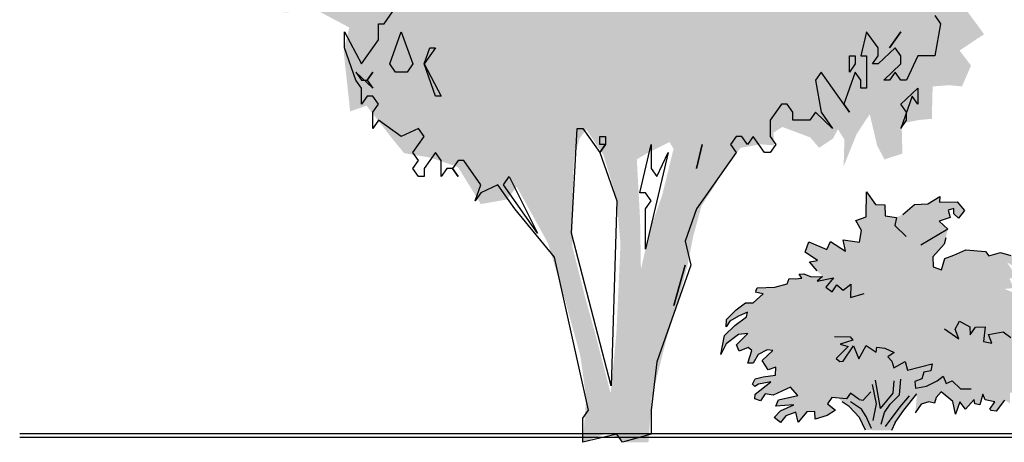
# Model space of a CAD drawing. Extents: x -73 to 359, y -4 to 85.
# Tile 119 of 151: x 254.81 to 259.51, y -1.85 to 0.17. Entities that reach past the tile are written whole.
import ezdxf

# ---------------------------------------------------------------- set-up
doc = ezdxf.new("R2010")
doc.units = 0
doc.header["$MEASUREMENT"] = 0
doc.layers.add('Ansicht_Süd Garagen_8_P_ZE_SYMBOL', color=7, linetype='Continuous')
doc.layers.add('Ansicht_Süd Garagen_8_R_TR_BODEN', color=7, linetype='Continuous')

msp = doc.modelspace()

# ---------------------------------------------------------------- hatches: boundary and pattern name
at = {"layer": 'Ansicht_Süd Garagen_8_P_ZE_SYMBOL', "linetype": 'Continuous', "lineweight": 18, "ltscale": 1000}
h = msp.add_hatch(color=255, dxfattribs=at)
h.paths.add_polyline_path([(256.4786, 1.4167), (256.3577, 1.4333), (256.2485, 1.5108), (256.1314, 1.544), (255.9871, 1.5772), (255.9169, 1.6381), (255.8545, 1.6049), (255.8194, 1.4421), (255.8038, 1.3259), (255.8974, 1.2262), (255.8545, 1.1709), (255.7336, 1.1709), (255.7765, 1.0823), (255.8389, 1.038), (255.8311, 0.9495), (255.8155, 0.8831), (255.8233, 0.8332), (255.8584, 0.7281), (255.8389, 0.6063), (255.874, 0.49), (255.8428, 0.3406), (255.9832, 0.2354), (256.069, 0.2022), (256.2251, 0.2133), (256.3811, 0.1303), (256.3538, 0.0173), (256.385, -0.2705), (256.463, -0.2428), (256.5839, -0.3978), (256.6424, -0.4698), (256.7711, -0.4919), (256.8998, -0.5362), (257.009, -0.7133), (257.1338, -0.6912), (257.1806, -0.6303), (257.3288, -0.8982), (257.4107, -1.1694), (257.4848, -1.4407), (257.5121, -1.6399), (257.4965, -1.8514), (257.6135, -1.806), (257.7032, -1.8514), (257.8093, -1.8514), (257.8249, -1.6399), (257.8951, -1.3576), (257.9458, -1.1971), (257.9965, -1.0034), (258.0238, -0.865), (258.0628, -0.7211), (258.1174, -0.638), (258.1798, -0.5329), (258.25, -0.4443), (258.3475, -0.4277), (258.4099, -0.4332), (258.406, -0.3724), (258.449, -0.3447), (258.5816, -0.3945), (258.6245, -0.4443), (258.6908, -0.4), (258.7142, -0.3557), (258.7454, -0.4056), (258.7415, -0.5329), (258.8039, -0.3779), (258.8663, -0.2838), (258.9014, -0.4332), (258.9365, -0.4997), (259.0223, -0.472), (259.0184, -0.3281), (259.1003, -0.3115), (259.1627, -0.3059), (259.1666, -0.1509), (259.2446, -0.1454), (259.307, -0.1509), (259.3499, -0.0513), (259.2953, 0.0207), (259.3616, 0.0649), (259.4123, 0.0981), (259.3031, 0.2476), (259.2563, 0.314), (259.3655, 0.303), (259.4513, 0.3793), (259.3577, 0.479), (259.2875, 0.5177), (259.3187, 0.6063), (259.4357, 0.5675), (259.508, 0.5675), (259.4825, 0.7391), (259.4552, 0.8222), (259.346, 0.789), (259.3226, 0.8), (259.3343, 0.9218), (259.3031, 1.0491), (259.4747, 1.11), (259.4279, 1.2262), (259.4006, 1.2927), (259.4435, 1.4144), (259.4474, 1.5916), (259.3811, 1.8019), (259.2524, 1.896), (259.1705, 1.9735), (259.0496, 2.0178), (258.9326, 2.0123), (258.8, 2.0233), (258.7922, 2.0842), (258.8819, 2.0953), (258.9287, 2.1119), (259.0652, 2.123), (259.1237, 2.1894), (259.1861, 2.3001), (259.2368, 2.3831), (259.2641, 2.5326), (259.2953, 2.6876), (259.1549, 2.599), (259.0457, 2.5879), (258.9482, 2.6488), (259.1276, 2.7263), (259.1627, 2.7872), (259.1003, 2.9145), (258.956, 2.8913), (258.8741, 2.847), (258.8156, 2.9189), (258.7454, 3.0075), (258.6518, 2.8968), (258.5816, 2.8193), (258.4958, 2.7473), (258.527, 2.9079), (258.6674, 3.002), (258.7727, 3.0795), (258.8897, 3.1514), (258.9365, 3.3009), (258.8975, 3.3728), (258.7493, 3.406), (258.7688, 3.5278), (258.7532, 3.6717), (258.6401, 3.6496), (258.5192, 3.5887), (258.4411, 3.561), (258.3748, 3.6109), (258.289, 3.6828), (258.1408, 3.6164), (258.1057, 3.5334), (257.9419, 3.5389), (257.9614, 3.7492), (257.8951, 3.8267), (257.7781, 3.7216), (257.7313, 3.6385), (257.4115, 3.7326), (257.3413, 3.8765), (257.2352, 4.0315), (257.1143, 4.0094), (257.0246, 4.1101), (256.8686, 3.9928), (256.9193, 3.9485), (257.009, 3.9042), (257.0168, 3.7769), (256.9115, 3.716), (256.7789, 3.7658), (256.7204, 3.8267), (256.6229, 3.7714), (256.6424, 3.6385), (256.7087, 3.5389), (256.5956, 3.4559), (256.3889, 3.406), (256.4123, 3.2511), (256.4318, 3.1625), (256.4006, 3.0684), (256.4162, 2.9001), (256.4942, 2.8171), (256.4084, 2.6898), (256.2953, 2.6732), (256.2094, 2.7285), (256.0924, 2.6566), (256.1392, 2.5625), (256.1119, 2.4518), (256.0885, 2.3078), (256.1236, 2.175), (256.0963, 2.1141), (255.9832, 2.175), (255.8935, 2.0809), (255.952, 1.9923), (255.9637, 1.9093), (255.9715, 1.7598), (256.0222, 1.6824), (256.0729, 1.7654), (256.1743, 1.8152), (256.3382, 1.7211), (256.3811, 1.6049), (256.4864, 1.544)], flags=0)
h.paths.add_polyline_path([(257.8007, -0.472), (257.7539, -0.4997), (257.7695, -0.7875), (257.7734, -1.0255), (257.8163, -0.8373), (257.8748, -0.6713), (257.9294, -0.4498), (257.9099, -0.4166)], flags=0)
h.paths.add_polyline_path([(257.6564, -0.6823), (257.594, -0.4775), (257.5121, -0.3557), (257.4809, -0.4), (257.4536, -0.4941), (257.4458, -0.71), (257.4458, -0.9148), (257.5043, -1.1473), (257.5589, -1.3466), (257.6291, -1.6178), (257.6564, -1.33), (257.6759, -0.9037)], flags=0)
h.paths.add_polyline_path([(256.1821, 0.6373), (256.0495, 0.7646), (256.0027, 0.8587), (256.2524, 0.8421), (256.307, 0.748)], flags=0)
h.paths.add_polyline_path([(256.4045, 2.4241), (256.2836, 2.4794), (256.3382, 2.1584), (256.4474, 2.1695)], flags=0)
msp.add_hatch(color=9, dxfattribs=at).paths.add_polyline_path([(258.641, -1.0594), (258.6145, -1.0327), (258.5791, -0.9899), (258.6173, -0.982), (258.5576, -0.9435), (258.5752, -0.8932), (258.6618, -0.9302), (258.6787, -0.8912), (258.751, -0.9377), (258.7392, -0.8835), (258.8174, -0.8951), (258.8272, -0.8388), (258.8002, -0.7909), (258.8486, -0.7737), (258.8506, -0.6554), (258.893, -0.7157), (258.9375, -0.7174), (258.9404, -0.7695), (258.994, -0.7767), (259.0236, -0.7625), (259.0804, -0.7152), (259.1435, -0.7115), (259.2008, -0.6773), (259.2001, -0.7037), (259.283, -0.7018), (259.3193, -0.7443), (259.29, -0.7811), (259.2685, -0.7598), (259.2685, -0.7347), (259.2412, -0.7424), (259.2509, -0.7772), (259.1982, -0.7946), (259.2392, -0.8333), (259.2294, -0.8739), (259.2216, -0.9048), (259.1669, -0.9647), (259.1687, -1.0137), (259.2087, -1.0266), (259.2255, -0.9725), (259.2685, -0.957), (259.3246, -0.9313), (259.4191, -0.9397), (259.4354, -0.9597), (259.4911, -0.9447), (259.5399, -0.9584), (259.5772, -0.9948), (259.5761, -1.0238), (259.5226, -0.992), (259.5513, -1.0375), (259.6093, -1.0605), (259.6273, -1.1014), (259.5931, -1.0751), (259.5328, -1.0672), (259.553, -1.1146), (259.5097, -1.1185), (259.5395, -1.1307), (259.5634, -1.1458), (259.6099, -1.1834), (259.602, -1.2048), (259.6414, -1.2388), (259.6549, -1.2795), (259.6307, -1.299), (259.6155, -1.2761), (259.607, -1.329), (259.6532, -1.3591), (259.6504, -1.3975), (259.6346, -1.3811), (259.6132, -1.4092), (259.5988, -1.4246), (259.6159, -1.4514), (259.5665, -1.451), (259.5598, -1.4326), (259.5513, -1.4702), (259.5947, -1.4917), (259.6301, -1.5301), (259.6214, -1.5613), (259.5703, -1.5605), (259.6127, -1.6098), (259.6003, -1.6025), (259.5817, -1.6659), (259.5632, -1.6167), (259.5364, -1.6142), (259.5356, -1.6649), (259.5097, -1.6499), (259.4698, -1.7031), (259.4453, -1.6995), (259.4399, -1.6928), (259.4636, -1.6582), (259.418, -1.6482), (259.4062, -1.6215), (259.3915, -1.6722), (259.3682, -1.6683), (259.3651, -1.6471), (259.3235, -1.6928), (259.2966, -1.6584), (259.2751, -1.7173), (259.2627, -1.656), (259.207, -1.6109), (259.1834, -1.6371), (259.1755, -1.6649), (259.1479, -1.6582), (259.1119, -1.6699), (259.0838, -1.7111), (259.0917, -1.6204), (259.0286, -1.6978), (258.9881, -1.7563), (258.9703, -1.7944), (258.8452, -1.793), (258.8176, -1.7323), (258.7681, -1.68), (258.7341, -1.6584), (258.7197, -1.6405), (258.6846, -1.6376), (258.6646, -1.6677), (258.7023, -1.6983), (258.6624, -1.724), (258.6061, -1.7412), (258.6044, -1.7045), (258.5654, -1.7053), (258.5244, -1.7556), (258.5127, -1.7072), (258.466, -1.7256), (258.4404, -1.7575), (258.4092, -1.7324), (258.4407, -1.7011), (258.5031, -1.6727), (258.4182, -1.6783), (258.4307, -1.6492), (258.5225, -1.6279), (258.4873, -1.5873), (258.4058, -1.6254), (258.367, -1.6204), (258.3447, -1.6531), (258.318, -1.6443), (258.3186, -1.6215), (258.3934, -1.5619), (258.335, -1.5738), (258.3172, -1.585), (258.3057, -1.5738), (258.3193, -1.5487), (258.3565, -1.539), (258.4168, -1.5307), (258.4182, -1.4922), (258.3816, -1.5056), (258.3523, -1.4599), (258.4033, -1.4133), (258.376, -1.4095), (258.3338, -1.4311), (258.309, -1.4727), (258.2843, -1.4739), (258.3037, -1.4133), (258.2861, -1.3979), (258.2432, -1.4153), (258.2295, -1.3863), (258.2843, -1.3318), (258.2393, -1.336), (258.1807, -1.3805), (258.1548, -1.4315), (258.1723, -1.3418), (258.2224, -1.2934), (258.2769, -1.2522), (258.282, -1.2299), (258.2392, -1.2488), (258.1987, -1.2721), (258.1807, -1.2992), (258.1824, -1.2644), (258.2286, -1.219), (258.2724, -1.1848), (258.3096, -1.1852), (258.3574, -1.1419), (258.3186, -1.1338), (258.3225, -1.1291), (258.3287, -1.1135), (258.4137, -1.1107), (258.4711, -1.094), (258.4814, -1.0692), (258.5107, -1.0711), (258.5419, -1.0678), (258.529, -1.0483), (258.5518, -1.0472), (258.5869, -1.0614)], flags=0)

# ---------------------------------------------------------------- linework, layer by layer
at = {"layer": 'Ansicht_Süd Garagen_8_P_ZE_SYMBOL', "linetype": 'Continuous', "ltscale": 1000}
for p, q in [((256.548, 0.1486), (256.6022, 0.2255)), ((256.5209, 0.0717), (256.5209, 0.1486)), ((256.5209, 0.1486), (256.548, 0.1486)), ((259.1767, 0.1871), (259.2038, 0.1486)), ((259.2038, 0.1486), (259.1767, -0.0053)), ((256.3583, 0.0332), (256.3583, 0.1101)), ((256.3583, 0.1101), (256.4396, -0.0437)), ((256.5751, -0.0437), (256.6293, 0.1101)), ((256.6293, 0.1101), (256.6835, -0.0437)), ((258.8515, 0.1101), (258.8244, -0.0053)), ((258.9057, 0.0332), (258.8515, 0.1101)), ((259.0141, 0.1101), (258.9599, 0.0332)), ((258.9599, 0.0332), (259.0141, 0.1101)), ((256.4396, -0.0437), (256.5209, 0.0717)), ((256.4125, -0.1206), (256.3583, 0.0332)), ((256.7377, -0.0437), (256.7648, 0.0332)), ((256.7919, 0.0332), (256.7377, -0.0437)), ((256.7648, 0.0332), (256.7919, 0.0332)), ((258.987, 0.0332), (258.9057, -0.0437)), ((258.9057, -0.0053), (258.9057, 0.0332)), ((259.0141, -0.0053), (258.987, 0.0332)), ((256.6022, -0.0822), (256.5751, -0.0437)), ((256.6835, -0.0437), (256.6564, -0.0822)), ((256.7377, -0.0437), (256.819, -0.1976)), ((256.7919, -0.1976), (256.7377, -0.0437)), ((258.7702, -0.0822), (258.7702, -0.0053)), ((258.7702, -0.0053), (258.7973, -0.0053)), ((258.7973, -0.0437), (258.7702, -0.0822)), ((258.7973, -0.0053), (258.7973, -0.0437)), ((258.8244, -0.0053), (258.8515, -0.0053)), ((258.8515, -0.0053), (258.8515, -0.1591)), ((258.8786, -0.0437), (258.9057, -0.0053)), ((258.9057, -0.0437), (258.8786, -0.0437)), ((258.9328, -0.1206), (259.0141, -0.0437)), ((259.0141, -0.0437), (259.0141, -0.0053)), ((259.0954, -0.0053), (259.0412, -0.1206)), ((259.1767, -0.0053), (259.0954, -0.0053)), ((256.4938, -0.1591), (256.4125, -0.0822)), ((256.4125, -0.0822), (256.4396, -0.1206)), ((256.4667, -0.1206), (256.4938, -0.0822)), ((256.4938, -0.0822), (256.4667, -0.1206)), ((256.6564, -0.0822), (256.6022, -0.0822)), ((258.6347, -0.0822), (258.6076, -0.1206)), ((258.7702, -0.2745), (258.6347, -0.0822)), ((258.7973, -0.0822), (258.7431, -0.236)), ((258.8244, -0.1206), (258.7973, -0.0822)), ((258.987, -0.0822), (258.9599, -0.1206)), ((259.0141, -0.1206), (258.987, -0.0822)), ((256.4396, -0.1591), (256.4125, -0.1206)), ((256.4396, -0.1206), (256.4667, -0.1206)), ((256.4667, -0.1206), (256.4938, -0.1591)), ((258.6076, -0.1206), (258.6347, -0.2745)), ((258.8244, -0.1591), (258.8244, -0.1206)), ((258.9599, -0.1206), (258.9328, -0.1206)), ((259.0412, -0.1206), (259.0141, -0.1206)), ((256.4396, -0.236), (256.4396, -0.1591)), ((258.8515, -0.1591), (258.8244, -0.1591)), ((259.0141, -0.236), (259.0954, -0.1591)), ((259.0954, -0.1591), (259.0954, -0.236)), ((256.4667, -0.1976), (256.4396, -0.236)), ((256.4938, -0.1976), (256.4667, -0.1976)), ((256.5209, -0.236), (256.4938, -0.1976)), ((256.819, -0.1976), (256.7919, -0.1976)), ((259.0683, -0.1976), (259.0141, -0.3514)), ((259.0954, -0.236), (259.0683, -0.1976)), ((256.4938, -0.2745), (256.5209, -0.236)), ((256.4938, -0.3514), (256.4938, -0.2745)), ((258.445, -0.236), (258.3908, -0.3129)), ((258.4721, -0.236), (258.445, -0.236)), ((258.4992, -0.2745), (258.4721, -0.236)), ((258.4992, -0.3129), (258.4992, -0.2745)), ((258.6076, -0.2745), (258.5805, -0.3129)), ((258.6889, -0.3514), (258.6076, -0.2745)), ((258.6347, -0.2745), (258.6889, -0.3514)), ((258.7431, -0.236), (258.7702, -0.2745)), ((259.0412, -0.2745), (259.0141, -0.236)), ((259.0412, -0.3129), (259.0412, -0.2745)), ((256.5209, -0.3129), (256.4938, -0.3514)), ((256.6293, -0.3899), (256.5209, -0.3129)), ((258.3908, -0.3129), (258.3908, -0.3899)), ((258.5805, -0.3129), (258.4992, -0.3129)), ((259.0141, -0.3514), (259.0412, -0.3129)), ((256.7106, -0.3514), (256.6293, -0.3899)), ((256.7377, -0.3899), (256.7106, -0.3514)), ((257.4423, -0.8514), (257.4694, -0.3514)), ((257.4694, -0.3514), (257.4965, -0.3514)), ((257.4965, -0.3514), (257.5778, -0.4668)), ((256.6835, -0.4668), (256.7377, -0.3899)), ((257.5778, -0.4283), (257.5778, -0.3899)), ((257.5778, -0.3899), (257.6049, -0.3899)), ((257.6049, -0.3899), (257.6049, -0.4283)), ((258.2282, -0.3899), (258.2011, -0.4283)), ((258.2553, -0.3899), (258.2282, -0.3899)), ((258.2824, -0.4283), (258.2553, -0.3899)), ((258.3095, -0.3899), (258.2824, -0.4283)), ((258.3637, -0.4668), (258.3095, -0.3899)), ((258.3908, -0.3899), (258.4179, -0.4283)), ((256.7106, -0.5053), (256.6835, -0.4668)), ((256.7919, -0.4668), (256.7377, -0.5437)), ((256.819, -0.5053), (256.7919, -0.4668)), ((257.5778, -0.4668), (257.6049, -0.4283)), ((257.6049, -0.4283), (257.5778, -0.4283)), ((257.6049, -0.4283), (257.5778, -0.4668)), ((257.5778, -0.4668), (257.6591, -0.6976)), ((257.7675, -0.6591), (257.8217, -0.4283)), ((257.903, -0.4668), (257.7946, -0.9283)), ((257.8217, -0.4283), (257.8217, -0.5437)), ((257.8488, -0.5822), (257.903, -0.4668)), ((258.0656, -0.4283), (258.0385, -0.5437)), ((258.0385, -0.5437), (258.0656, -0.4283)), ((258.2282, -0.4668), (258.0385, -0.736)), ((258.2011, -0.4283), (258.2282, -0.4668)), ((258.3908, -0.4668), (258.3637, -0.4668)), ((258.4179, -0.4283), (258.3908, -0.4668)), ((256.6835, -0.5437), (256.7106, -0.5053)), ((256.819, -0.5822), (256.819, -0.5053)), ((256.9003, -0.5053), (256.8732, -0.5437)), ((256.9274, -0.5053), (256.9003, -0.5053)), ((257.0087, -0.6206), (256.9274, -0.5053)), ((256.7106, -0.5822), (256.6835, -0.5437)), ((256.7377, -0.5437), (256.7377, -0.5822)), ((256.8461, -0.5437), (256.819, -0.5822)), ((256.8732, -0.5437), (256.8461, -0.5437)), ((256.8732, -0.5437), (256.9003, -0.5822)), ((256.9003, -0.5822), (256.8732, -0.5437)), ((257.8217, -0.5437), (257.8488, -0.5822)), ((256.7377, -0.5822), (256.7106, -0.5822)), ((257.1171, -0.6206), (257.1442, -0.5822)), ((257.1442, -0.5822), (257.2797, -0.8514)), ((256.9816, -0.6976), (257.0087, -0.6206)), ((257.09, -0.6206), (257.0087, -0.6591)), ((257.1713, -0.736), (257.09, -0.6206)), ((257.2797, -0.8514), (257.1171, -0.6206)), ((258.8486, -0.7737), (258.8506, -0.6554)), ((258.8506, -0.6554), (258.893, -0.7157)), ((257.0087, -0.6591), (256.9816, -0.6976)), ((257.6591, -0.6976), (257.632, -1.5822)), ((257.7946, -0.6591), (257.7675, -0.6591)), ((257.8217, -0.6976), (257.7946, -0.6591)), ((257.7946, -0.736), (257.8217, -0.6976)), ((259.1435, -0.7115), (259.2008, -0.6773)), ((259.2008, -0.6773), (259.2001, -0.7037)), ((259.2001, -0.7037), (259.283, -0.7018)), ((259.283, -0.7018), (259.3193, -0.7443)), ((257.361, -0.9668), (257.1713, -0.736)), ((257.7946, -0.9283), (257.7946, -0.736)), ((258.0385, -0.736), (257.9843, -0.8899)), ((258.893, -0.7157), (258.9375, -0.7174)), ((258.9375, -0.7174), (258.9404, -0.7695)), ((259.0236, -0.7625), (259.0804, -0.7152)), ((259.0804, -0.7152), (259.1435, -0.7115)), ((259.2685, -0.7347), (259.2412, -0.7424)), ((259.2412, -0.7424), (259.2509, -0.7772)), ((259.2685, -0.7598), (259.2685, -0.7347)), ((259.3193, -0.7443), (259.29, -0.7811)), ((258.8002, -0.7909), (258.8486, -0.7737)), ((258.8272, -0.8388), (258.8002, -0.7909)), ((258.9404, -0.7695), (258.994, -0.7767)), ((258.994, -0.7767), (258.9853, -0.8159)), ((259.2509, -0.7772), (259.1982, -0.7946)), ((259.1982, -0.7946), (259.2392, -0.8333)), ((259.29, -0.7811), (259.2685, -0.7598)), ((258.8174, -0.8951), (258.8272, -0.8388)), ((258.9853, -0.8159), (259.04, -0.8681)), ((259.2392, -0.8333), (259.1103, -0.9087)), ((257.632, -1.5822), (257.4423, -0.8514)), ((257.9843, -0.8899), (258.0114, -1.0053)), ((258.5576, -0.9435), (258.5752, -0.8932)), ((258.5752, -0.8932), (258.6618, -0.9302)), ((258.6618, -0.9302), (258.6787, -0.8912)), ((258.6787, -0.8912), (258.751, -0.9377)), ((258.751, -0.9377), (258.7392, -0.8835)), ((258.7392, -0.8835), (258.8174, -0.8951)), ((259.2294, -0.8739), (259.2216, -0.9048)), ((259.2216, -0.9048), (259.1669, -0.9647)), ((259.2685, -0.957), (259.3246, -0.9313)), ((259.3246, -0.9313), (259.4191, -0.9397)), ((259.4191, -0.9397), (259.4354, -0.9597)), ((257.5236, -1.6976), (257.361, -0.9668)), ((258.6173, -0.982), (258.5576, -0.9435)), ((258.5791, -0.9899), (258.6173, -0.982)), ((259.1669, -0.9647), (259.1687, -1.0137)), ((259.2087, -1.0266), (259.2255, -0.9725)), ((259.2255, -0.9725), (259.2685, -0.957)), ((259.4354, -0.9597), (259.4911, -0.9447)), ((259.4911, -0.9447), (259.5399, -0.9584)), ((258.0114, -1.0053), (257.8488, -1.4668)), ((257.9843, -1.0053), (257.9301, -1.1976)), ((257.9301, -1.1976), (257.9843, -1.0053)), ((258.6145, -1.0327), (258.5791, -0.9899)), ((259.1687, -1.0137), (259.2087, -1.0266)), ((258.4711, -1.094), (258.4814, -1.0692)), ((258.4814, -1.0692), (258.5107, -1.0711)), ((258.5107, -1.0711), (258.5419, -1.0678)), ((258.529, -1.0483), (258.5518, -1.0472)), ((258.5419, -1.0678), (258.529, -1.0483)), ((258.5518, -1.0472), (258.5869, -1.0614)), ((258.5869, -1.0614), (258.641, -1.0594)), ((258.641, -1.0594), (258.6145, -1.0817)), ((258.6145, -1.0817), (258.6924, -1.0653)), ((258.6924, -1.0653), (258.6572, -1.1098)), ((258.3225, -1.1291), (258.3287, -1.1135)), ((258.3287, -1.1135), (258.4137, -1.1107)), ((258.4137, -1.1107), (258.4711, -1.094)), ((258.6572, -1.1098), (258.6865, -1.133)), ((258.6865, -1.133), (258.7096, -1.0995)), ((258.7096, -1.0995), (258.7389, -1.1246)), ((258.7389, -1.1246), (258.7763, -1.0962)), ((258.7763, -1.0962), (258.7744, -1.16)), ((258.3096, -1.1852), (258.3574, -1.1419)), ((258.3574, -1.1419), (258.3186, -1.1338)), ((258.7744, -1.16), (258.8388, -1.1407)), ((258.1824, -1.2644), (258.2286, -1.219)), ((258.2286, -1.219), (258.2724, -1.1848)), ((258.2724, -1.1848), (258.3096, -1.1852)), ((258.1807, -1.2992), (258.1824, -1.2644)), ((258.2392, -1.2488), (258.1987, -1.2721)), ((258.2224, -1.2934), (258.2769, -1.2522)), ((258.282, -1.2299), (258.2392, -1.2488)), ((258.2769, -1.2522), (258.282, -1.2299)), ((258.1723, -1.3418), (258.2224, -1.2934)), ((258.1987, -1.2721), (258.1807, -1.2992)), ((259.2228, -1.309), (259.292, -1.3574)), ((259.2745, -1.3106), (259.2948, -1.2728)), ((259.292, -1.3574), (259.2745, -1.3106)), ((259.2948, -1.2728), (259.3443, -1.2995)), ((259.3443, -1.2995), (259.3461, -1.3385)), ((259.3461, -1.3385), (259.3719, -1.3017)), ((259.3719, -1.3017), (259.4169, -1.3001)), ((259.4169, -1.3001), (259.4098, -1.3705)), ((258.1548, -1.4315), (258.1723, -1.3418)), ((258.2393, -1.336), (258.1807, -1.3805)), ((258.2295, -1.3863), (258.2843, -1.3318)), ((258.2843, -1.3318), (258.2393, -1.336)), ((258.6982, -1.3456), (258.7724, -1.3476)), ((258.7856, -1.363), (258.7242, -1.3825)), ((258.7724, -1.3476), (258.7856, -1.363)), ((259.4337, -1.3368), (259.5035, -1.3229)), ((259.4489, -1.3781), (259.4337, -1.3368)), ((259.5035, -1.3229), (259.5395, -1.3513)), ((258.1807, -1.3805), (258.1548, -1.4315)), ((258.2432, -1.4153), (258.2295, -1.3863)), ((258.2861, -1.3979), (258.2432, -1.4153)), ((258.3037, -1.4133), (258.2861, -1.3979)), ((258.376, -1.4095), (258.3338, -1.4311)), ((258.4033, -1.4133), (258.376, -1.4095)), ((258.7627, -1.394), (258.7062, -1.451)), ((258.7242, -1.3825), (258.7627, -1.394)), ((258.7392, -1.4636), (258.7881, -1.3901)), ((258.7881, -1.3901), (258.8134, -1.452)), ((258.8134, -1.452), (258.8486, -1.3882)), ((258.8486, -1.3882), (258.897, -1.4209)), ((258.897, -1.4209), (258.9004, -1.397)), ((258.9004, -1.397), (258.9375, -1.402)), ((258.9375, -1.402), (258.9834, -1.423)), ((259.4098, -1.3705), (259.4489, -1.3781)), ((258.2843, -1.4739), (258.3037, -1.4133)), ((258.3338, -1.4311), (258.309, -1.4727)), ((258.3523, -1.4599), (258.4033, -1.4133)), ((258.7062, -1.451), (258.7236, -1.4655)), ((258.9834, -1.423), (258.9521, -1.4423)), ((258.9521, -1.4423), (258.9713, -1.4638)), ((257.8488, -1.4668), (257.8217, -1.6976)), ((258.309, -1.4727), (258.2843, -1.4739)), ((258.3816, -1.5056), (258.3523, -1.4599)), ((258.4182, -1.4922), (258.3816, -1.5056)), ((258.4168, -1.5307), (258.4182, -1.4922)), ((258.7236, -1.4655), (258.7392, -1.4636)), ((258.9713, -1.4638), (258.9814, -1.4961)), ((258.9814, -1.4961), (259.0361, -1.4655)), ((259.0361, -1.4655), (259.0459, -1.5061)), ((259.0459, -1.5061), (259.165, -1.4771)), ((259.165, -1.4771), (259.1572, -1.51)), ((258.3057, -1.5738), (258.3193, -1.5487)), ((258.3193, -1.5487), (258.3565, -1.539)), ((258.3565, -1.539), (258.4168, -1.5307)), ((259.0078, -1.6245), (259.0154, -1.5492)), ((259.1142, -1.5485), (259.0815, -1.5613)), ((259.124, -1.5158), (259.1142, -1.5485)), ((259.1572, -1.51), (259.124, -1.5158)), ((259.1884, -1.5583), (259.2171, -1.5357)), ((259.2171, -1.5357), (259.2306, -1.5708)), ((258.3172, -1.585), (258.3057, -1.5738)), ((258.335, -1.5738), (258.3172, -1.585)), ((258.3186, -1.6215), (258.3934, -1.5619)), ((258.3934, -1.5619), (258.335, -1.5738)), ((258.4873, -1.5873), (258.4058, -1.6254)), ((258.5225, -1.6279), (258.4873, -1.5873)), ((258.8785, -1.5756), (258.897, -1.6677)), ((258.9182, -1.6902), (258.8935, -1.5549)), ((258.9774, -1.6173), (258.9835, -1.5571)), ((259.0815, -1.5613), (259.0849, -1.5931)), ((259.0849, -1.5931), (259.1372, -1.5836)), ((259.1372, -1.5836), (259.1884, -1.5583)), ((259.2306, -1.5708), (259.2605, -1.558)), ((259.2605, -1.558), (259.2997, -1.5951)), ((259.2997, -1.5951), (259.3505, -1.5951)), ((258.318, -1.6443), (258.3186, -1.6215)), ((258.3447, -1.6531), (258.318, -1.6443)), ((258.367, -1.6204), (258.3447, -1.6531)), ((258.4058, -1.6254), (258.367, -1.6204)), ((258.4307, -1.6492), (258.5225, -1.6279)), ((258.6846, -1.6376), (258.6646, -1.6677)), ((258.7549, -1.6434), (258.6846, -1.6376)), ((258.7744, -1.6163), (258.7549, -1.6434)), ((258.8165, -1.6465), (258.7744, -1.6163)), ((258.8348, -1.6493), (258.8722, -1.6098)), ((258.9182, -1.6902), (258.9774, -1.6173)), ((258.9638, -1.6693), (259.0078, -1.6245)), ((259.0108, -1.6821), (259.0561, -1.63)), ((259.0286, -1.6978), (259.0917, -1.6204)), ((259.1834, -1.6371), (259.1755, -1.6649)), ((259.207, -1.6109), (259.1834, -1.6371)), ((259.2627, -1.656), (259.207, -1.6109)), ((259.4062, -1.6215), (259.3915, -1.6722)), ((259.418, -1.6482), (259.4062, -1.6215)), ((258.4182, -1.6783), (258.4307, -1.6492)), ((258.5031, -1.6727), (258.4182, -1.6783)), ((258.4407, -1.7011), (258.5031, -1.6727)), ((258.6646, -1.6677), (258.7023, -1.6983)), ((258.7681, -1.68), (258.7341, -1.6584)), ((258.8176, -1.7323), (258.7681, -1.68)), ((258.8261, -1.6936), (258.7743, -1.6582)), ((258.8165, -1.6465), (258.8348, -1.6493)), ((258.897, -1.6677), (258.8812, -1.7479)), ((258.9373, -1.7094), (258.9638, -1.6693)), ((258.9417, -1.7752), (259.0108, -1.6821)), ((259.1119, -1.6699), (259.0838, -1.7111)), ((259.1479, -1.6582), (259.1119, -1.6699)), ((259.1755, -1.6649), (259.1479, -1.6582)), ((259.2751, -1.7173), (259.2627, -1.656)), ((259.2966, -1.6584), (259.2751, -1.7173)), ((259.3235, -1.6928), (259.2966, -1.6584)), ((259.3651, -1.6471), (259.3235, -1.6928)), ((259.3682, -1.6683), (259.3651, -1.6471)), ((259.3915, -1.6722), (259.3682, -1.6683)), ((259.4636, -1.6582), (259.418, -1.6482)), ((259.4399, -1.6928), (259.4636, -1.6582)), ((259.5097, -1.6499), (259.4698, -1.7031)), ((257.4965, -1.736), (257.5236, -1.6976)), ((257.4965, -1.8514), (257.4965, -1.736)), ((257.8217, -1.6976), (257.8217, -1.8129)), ((258.4092, -1.7324), (258.4407, -1.7011)), ((258.4404, -1.7575), (258.4092, -1.7324)), ((258.466, -1.7256), (258.4404, -1.7575)), ((258.5127, -1.7072), (258.466, -1.7256)), ((258.5244, -1.7556), (258.5127, -1.7072)), ((258.5654, -1.7053), (258.5244, -1.7556)), ((258.6044, -1.7045), (258.5654, -1.7053)), ((258.6061, -1.7412), (258.6044, -1.7045)), ((258.6624, -1.724), (258.6061, -1.7412)), ((258.7023, -1.6983), (258.6624, -1.724)), ((258.8452, -1.793), (258.8176, -1.7323)), ((258.8497, -1.7287), (258.8261, -1.6936)), ((258.8745, -1.7852), (258.8497, -1.7287)), ((258.9205, -1.7652), (258.9373, -1.7094)), ((258.9881, -1.7563), (259.0286, -1.6978)), ((259.4453, -1.6995), (259.4399, -1.6928)), ((259.4698, -1.7031), (259.4453, -1.6995)), ((258.9881, -1.7563), (258.9703, -1.7944)), ((257.6591, -1.8129), (257.4965, -1.8514)), ((257.6862, -1.8514), (257.6591, -1.8129)), ((257.8217, -1.8129), (257.6862, -1.8514))]:
    msp.add_line(p, q, dxfattribs=at)
at = {"layer": 'Ansicht_Süd Garagen_8_R_TR_BODEN', "linetype": 'Continuous', "ltscale": 1000}
for p, q in [((254.8068, -1.809), (292.7028, -1.809)), ((292.7028, -1.829), (254.8068, -1.829))]:
    msp.add_line(p, q, dxfattribs=at)

doc.saveas('drawing.dxf')
